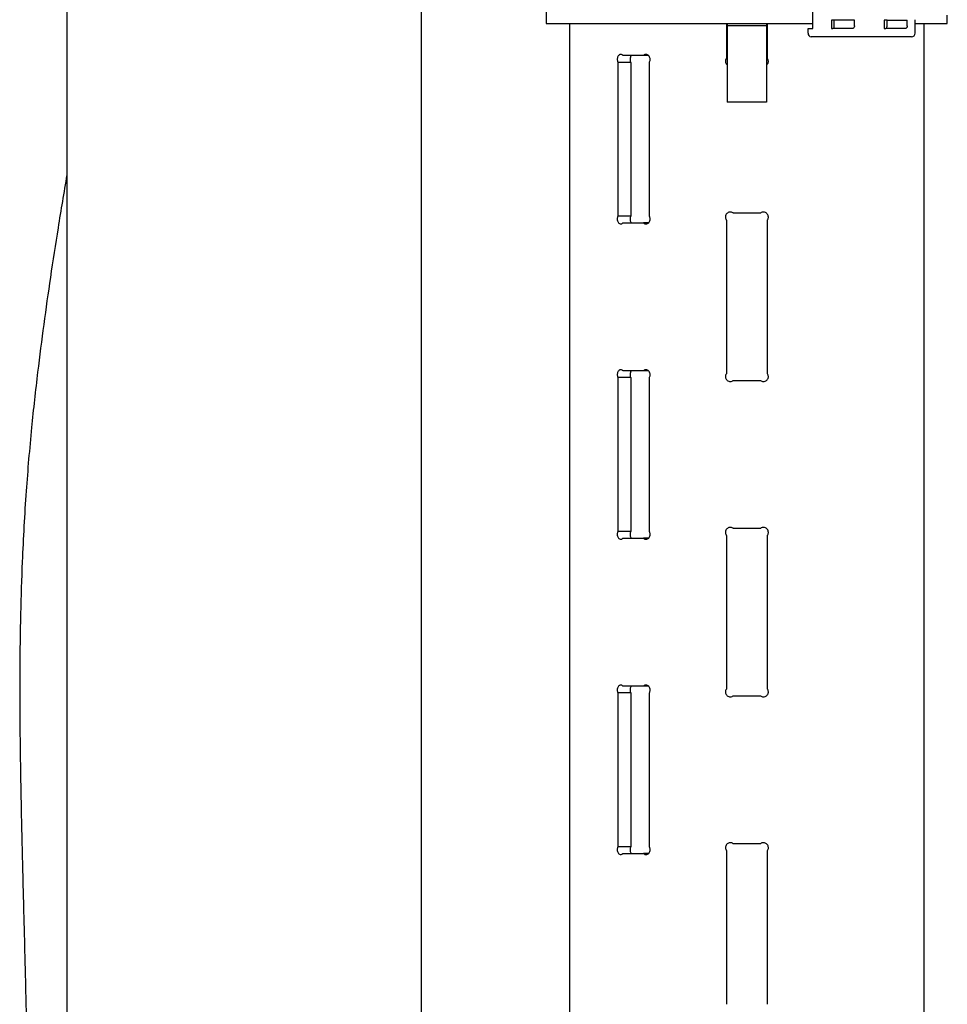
# Model space of a CAD drawing. Header units: inches. Extents: x 22 to 75, y 2 to 108.
# Tile 5 of 19: x 37.7 to 43.58, y 40.67 to 46.92. Entities that reach past the tile are written whole.
import ezdxf

# ---------------------------------------------------------------- set-up
doc = ezdxf.new("R2010")
doc.units = ezdxf.units.IN
doc.header["$MEASUREMENT"] = 0

msp = doc.modelspace()

# ---------------------------------------------------------------- linework, layer by layer
at = {"color": 7, "linetype": 'Continuous', "lineweight": 25}
for p, q in [((40.2442, 33.2151), (40.2442, 60.5276)), ((37.9942, 59.5589), (37.9942, 34.1713)), ((41.0344, 47.3933), (41.0344, 46.8933)), ((42.7262, 46.8619), (42.7262, 47.0045)), ((42.8439, 46.9143), (42.8439, 46.8619)), ((42.8618, 46.9143), (42.8439, 46.9143)), ((42.8618, 46.8769), (42.8618, 46.9143)), ((42.989, 46.9143), (42.8618, 46.9143)), ((42.989, 46.8769), (42.989, 46.9143)), ((43.1785, 46.9143), (43.1785, 46.8619)), ((43.1964, 46.9143), (43.1785, 46.9143)), ((43.1964, 46.8769), (43.1964, 46.9143)), ((43.1964, 46.9143), (43.3236, 46.9143)), ((43.3236, 46.8769), (43.3236, 46.9143)), ((43.3739, 46.8308), (43.3739, 46.9169)), ((43.5784, 46.8933), (43.5784, 46.9456)), ((41.0344, 46.8933), (42.7262, 46.8933)), ((41.1824, 46.8933), (41.1824, 32.874)), ((42.1774, 46.8933), (42.1774, 46.6715)), ((42.1824, 46.8933), (42.1824, 46.8783)), ((42.4324, 46.8783), (42.1824, 46.8783)), ((42.1824, 46.8783), (42.1824, 46.8626)), ((42.1824, 46.8626), (42.1824, 46.5933)), ((42.4324, 46.8933), (42.4324, 46.8783)), ((42.4324, 46.8783), (42.4324, 46.8626)), ((42.4324, 46.8626), (42.4324, 46.5933)), ((42.4374, 46.6715), (42.4374, 46.8933)), ((42.6956, 46.8308), (42.6956, 46.8619)), ((42.6956, 46.8619), (42.7262, 46.8619)), ((42.8439, 46.8619), (42.8532, 46.8619)), ((42.9805, 46.8619), (42.8532, 46.8619)), ((43.1785, 46.8619), (43.1878, 46.8619)), ((43.3151, 46.8619), (43.1878, 46.8619)), ((43.3739, 46.8933), (43.5784, 46.8933)), ((43.4324, 32.874), (43.4324, 46.8933)), ((42.7726, 46.8083), (42.7141, 46.8083)), ((43.3514, 46.8083), (42.7726, 46.8083)), ((41.6525, 46.6901), (41.5203, 46.6901)), ((41.6831, 46.6901), (41.6525, 46.6901)), ((41.4895, 46.6464), (41.4895, 45.6714)), ((41.5705, 46.6464), (41.4895, 46.6464)), ((41.5705, 46.6464), (41.5705, 45.6714)), ((41.6887, 45.6714), (41.6887, 46.6464)), ((42.1824, 46.5933), (42.1824, 46.3933)), ((42.4324, 46.5933), (42.4324, 46.3933)), ((42.4324, 46.3933), (42.1824, 46.3933)), ((41.5705, 45.6714), (41.4895, 45.6714)), ((42.3938, 45.6901), (42.221, 45.6901)), ((41.5203, 45.6276), (41.6525, 45.6276)), ((41.683, 45.6276), (41.6525, 45.6276)), ((42.1774, 45.6462), (42.1774, 44.6715)), ((42.4374, 44.6715), (42.4374, 45.6462)), ((41.6525, 44.6901), (41.5203, 44.6901)), ((41.6831, 44.6901), (41.6525, 44.6901)), ((41.4895, 44.6464), (41.4895, 43.6714)), ((41.5705, 44.6464), (41.4895, 44.6464)), ((41.5705, 44.6464), (41.5705, 43.6714)), ((41.6887, 43.6714), (41.6887, 44.6464)), ((42.221, 44.6276), (42.3938, 44.6276)), ((41.5705, 43.6714), (41.4895, 43.6714)), ((42.3938, 43.6901), (42.221, 43.6901)), ((41.5203, 43.6276), (41.6525, 43.6276)), ((41.683, 43.6276), (41.6525, 43.6276)), ((42.1774, 43.6462), (42.1774, 42.6715)), ((42.4374, 42.6715), (42.4374, 43.6462)), ((41.6525, 42.6901), (41.5203, 42.6901)), ((41.683, 42.6901), (41.6525, 42.6901)), ((41.4895, 42.6464), (41.4895, 41.6714)), ((41.5705, 42.6464), (41.4895, 42.6464)), ((41.5705, 42.6464), (41.5705, 41.6714)), ((41.6887, 41.6714), (41.6887, 42.6464)), ((42.221, 42.6276), (42.3938, 42.6276)), ((41.5705, 41.6714), (41.4895, 41.6714)), ((42.3938, 41.6901), (42.221, 41.6901)), ((41.5203, 41.6276), (41.6525, 41.6276)), ((41.683, 41.6276), (41.6525, 41.6276)), ((42.1774, 41.6462), (42.1774, 40.6715)), ((42.4374, 40.6715), (42.4374, 41.6462))]:
    msp.add_line(p, q, dxfattribs=at)
at = {"color": 7, "linetype": 'Continuous', "lineweight": 25, "flags": 128}
for points in [[(42.8532, 46.8619), (42.8549, 46.8622), (42.8565, 46.863), (42.858, 46.8644), (42.8593, 46.8663), (42.8603, 46.8685), (42.8611, 46.8711), (42.8616, 46.8739), (42.8618, 46.8769)], [(42.989, 46.8769), (42.9889, 46.8739), (42.9884, 46.8711), (42.9876, 46.8685), (42.9865, 46.8663), (42.9852, 46.8644), (42.9837, 46.863), (42.9821, 46.8622), (42.9805, 46.8619)], [(43.1878, 46.8619), (43.1895, 46.8622), (43.1911, 46.863), (43.1925, 46.8644), (43.1938, 46.8663), (43.1949, 46.8685), (43.1957, 46.8711), (43.1962, 46.8739), (43.1964, 46.8769)], [(43.3236, 46.8769), (43.3235, 46.8739), (43.323, 46.8711), (43.3222, 46.8685), (43.3211, 46.8663), (43.3198, 46.8644), (43.3183, 46.863), (43.3167, 46.8622), (43.3151, 46.8619)]]:
    msp.add_lwpolyline(points, dxfattribs=at)
at = {"color": 7, "linetype": 'Continuous', "lineweight": 25}
for centre, radius, start, end in [((42.7163, 46.8289), 0.0208, 174.94112, 263.83468), ((43.3514, 46.8308), 0.0225, 270, 0)]:
    msp.add_arc(centre, radius, start, end, dxfattribs=at)
for points, knots in [([(41.5203, 46.6901), (41.5198, 46.6906), (41.5173, 46.6932), (41.512, 46.6962), (41.5044, 46.6968), (41.4972, 46.6938), (41.4912, 46.6876), (41.4869, 46.6788), (41.4849, 46.6685), (41.4854, 46.6578), (41.4875, 46.6505), (41.4892, 46.647), (41.4895, 46.6464)], [0, 0, 0, 0, 0.028961, 0.146806, 0.265039, 0.383687, 0.502526, 0.621085, 0.738932, 0.856059, 0.972957, 1, 1, 1, 1]), ([(41.5753, 46.6901), (41.5743, 46.6892), (41.5712, 46.6863), (41.568, 46.6787), (41.5659, 46.6685), (41.5664, 46.6578), (41.5685, 46.6505), (41.5702, 46.647), (41.5705, 46.6464)], [0, 0, 0, 0, 0.105199, 0.318783, 0.530742, 0.741057, 0.950854, 1, 1, 1, 1]), ([(41.6887, 46.6464), (41.6892, 46.6472), (41.6914, 46.6509), (41.6935, 46.6573), (41.6943, 46.6664), (41.693, 46.6756), (41.6886, 46.6849), (41.682, 46.6921), (41.6738, 46.6962), (41.6649, 46.6968), (41.6576, 46.6943), (41.6538, 46.6912), (41.6525, 46.6901)], [0, 0, 0, 0, 0.033488, 0.151547, 0.225041, 0.342131, 0.459206, 0.576716, 0.694997, 0.813749, 0.932476, 1, 1, 1, 1]), ([(42.1774, 46.6715), (42.1762, 46.6698), (42.1732, 46.6651), (42.1707, 46.6561), (42.1714, 46.6455), (42.1754, 46.6356), (42.1804, 46.6308), (42.1829, 46.6284)], [0, 0, 0, 0, 0.131812, 0.350758, 0.568365, 0.785548, 1, 1, 1, 1]), ([(42.4321, 46.6286), (42.4347, 46.631), (42.4397, 46.636), (42.443, 46.6449), (42.444, 46.6541), (42.4426, 46.6631), (42.4391, 46.6688), (42.4374, 46.6715)], [0, 0, 0, 0, 0.221806, 0.442483, 0.579857, 0.798721, 1, 1, 1, 1]), ([(37.9942, 45.9323), (37.9754, 45.8205), (37.9389, 45.6042), (37.8905, 45.288), (37.8471, 44.9832), (37.8064, 44.6655), (37.7676, 44.3134), (37.7334, 43.9123), (37.7116, 43.5186), (37.6997, 43.1401), (37.6951, 42.7824), (37.6964, 42.3935), (37.7031, 41.9671), (37.7131, 41.5434), (37.724, 41.1227), (37.7345, 40.7062), (37.7423, 40.352), (37.7474, 40.0692), (37.7504, 39.8688), (37.753, 39.6599), (37.755, 39.4419), (37.7564, 39.2142), (37.7565, 39.0592), (37.7566, 38.98)], [0, 0, 0, 0, 0.048805, 0.094404, 0.137625, 0.181327, 0.232229, 0.290051, 0.354523, 0.401901, 0.453004, 0.508484, 0.569252, 0.636522, 0.690885, 0.750345, 0.815794, 0.843365, 0.872086, 0.902032, 0.933278, 0.965906, 1, 1, 1, 1]), ([(41.4895, 45.6714), (41.4883, 45.6684), (41.4858, 45.6624), (41.4848, 45.6517), (41.4862, 45.6413), (41.49, 45.6322), (41.4956, 45.6253), (41.5026, 45.6214), (41.5101, 45.6211), (41.5162, 45.6237), (41.5193, 45.6267), (41.5203, 45.6276)], [0, 0, 0, 0, 0.11734, 0.234699, 0.35166, 0.468659, 0.586275, 0.704653, 0.823464, 0.942212, 1, 1, 1, 1]), ([(41.5705, 45.6714), (41.5692, 45.6684), (41.5668, 45.6624), (41.5659, 45.6517), (41.5673, 45.6414), (41.5705, 45.6328), (41.5738, 45.6292), (41.5752, 45.6276)], [0, 0, 0, 0, 0.211551, 0.423145, 0.633829, 0.844596, 1, 1, 1, 1]), ([(41.6525, 45.6276), (41.6549, 45.6258), (41.6599, 45.6221), (41.6687, 45.6208), (41.6774, 45.6229), (41.6851, 45.6285), (41.6909, 45.6367), (41.694, 45.6468), (41.6941, 45.6574), (41.6919, 45.6658), (41.6895, 45.67), (41.6887, 45.6714)], [0, 0, 0, 0, 0.118264, 0.236515, 0.355079, 0.473915, 0.592595, 0.71064, 0.827917, 0.944814, 1, 1, 1, 1]), ([(42.221, 45.6901), (42.2203, 45.6906), (42.2168, 45.693), (42.2095, 45.696), (42.1988, 45.6966), (42.1885, 45.6937), (42.1798, 45.6874), (42.1736, 45.6786), (42.1707, 45.6683), (42.1714, 45.6577), (42.1745, 45.6504), (42.1769, 45.6469), (42.1774, 45.6462)], [0, 0, 0, 0, 0.026358, 0.144519, 0.263069, 0.382035, 0.501193, 0.620069, 0.738232, 0.855673, 0.972885, 1, 1, 1, 1]), ([(42.4374, 45.6462), (42.438, 45.6471), (42.4406, 45.6507), (42.443, 45.6571), (42.444, 45.6663), (42.4425, 45.6755), (42.4373, 45.6848), (42.4294, 45.6919), (42.4196, 45.696), (42.4089, 45.6966), (42.4, 45.6942), (42.3955, 45.6912), (42.3938, 45.6901)], [0, 0, 0, 0, 0.033577, 0.151952, 0.225642, 0.343045, 0.460432, 0.578256, 0.696853, 0.815921, 0.934965, 1, 1, 1, 1]), ([(41.5203, 44.6901), (41.5198, 44.6906), (41.5173, 44.6932), (41.512, 44.6962), (41.5044, 44.6968), (41.4972, 44.6938), (41.4912, 44.6876), (41.4869, 44.6788), (41.4849, 44.6685), (41.4854, 44.6578), (41.4875, 44.6505), (41.4892, 44.647), (41.4895, 44.6464)], [0, 0, 0, 0, 0.028961, 0.146806, 0.265039, 0.383687, 0.502526, 0.621085, 0.738932, 0.856059, 0.972957, 1, 1, 1, 1]), ([(41.5753, 44.6901), (41.5743, 44.6892), (41.5712, 44.6863), (41.568, 44.6787), (41.5659, 44.6685), (41.5664, 44.6578), (41.5685, 44.6505), (41.5702, 44.647), (41.5705, 44.6464)], [0, 0, 0, 0, 0.105199, 0.318783, 0.530742, 0.741057, 0.950854, 1, 1, 1, 1]), ([(41.6887, 44.6464), (41.6892, 44.6472), (41.6914, 44.6509), (41.6935, 44.6573), (41.6943, 44.6664), (41.693, 44.6756), (41.6886, 44.6849), (41.682, 44.6921), (41.6738, 44.6962), (41.6649, 44.6968), (41.6576, 44.6943), (41.6538, 44.6912), (41.6525, 44.6901)], [0, 0, 0, 0, 0.033488, 0.151547, 0.225041, 0.342131, 0.459206, 0.576716, 0.694997, 0.813749, 0.932476, 1, 1, 1, 1]), ([(42.1774, 44.6715), (42.1762, 44.6698), (42.1732, 44.6651), (42.1708, 44.6561), (42.1714, 44.6455), (42.1756, 44.6357), (42.1827, 44.6278), (42.192, 44.6227), (42.2026, 44.621), (42.2128, 44.6226), (42.2184, 44.6261), (42.221, 44.6276)], [0, 0, 0, 0, 0.07113, 0.18928, 0.306707, 0.423906, 0.541531, 0.659927, 0.778929, 0.898057, 1, 1, 1, 1]), ([(42.3938, 44.6276), (42.3966, 44.626), (42.4023, 44.6225), (42.4126, 44.621), (42.4232, 44.6228), (42.4325, 44.6281), (42.4396, 44.6362), (42.4431, 44.6449), (42.444, 44.6541), (42.4426, 44.6631), (42.4391, 44.6688), (42.4374, 44.6715)], [0, 0, 0, 0, 0.107126, 0.225524, 0.344352, 0.463475, 0.58248, 0.700878, 0.774583, 0.892009, 1, 1, 1, 1]), ([(41.4895, 43.6714), (41.4883, 43.6684), (41.4858, 43.6624), (41.4848, 43.6517), (41.4862, 43.6413), (41.49, 43.6322), (41.4956, 43.6253), (41.5026, 43.6214), (41.5101, 43.6211), (41.5162, 43.6237), (41.5193, 43.6267), (41.5203, 43.6276)], [0, 0, 0, 0, 0.11734, 0.234699, 0.35166, 0.468659, 0.586275, 0.704653, 0.823464, 0.942212, 1, 1, 1, 1]), ([(41.5705, 43.6714), (41.5692, 43.6684), (41.5668, 43.6624), (41.5659, 43.6517), (41.5673, 43.6414), (41.5705, 43.6328), (41.5738, 43.6292), (41.5752, 43.6276)], [0, 0, 0, 0, 0.211551, 0.423145, 0.633829, 0.844596, 1, 1, 1, 1]), ([(41.6525, 43.6276), (41.6549, 43.6258), (41.6599, 43.6221), (41.6687, 43.6208), (41.6774, 43.6229), (41.6851, 43.6285), (41.6909, 43.6367), (41.694, 43.6468), (41.6941, 43.6574), (41.6919, 43.6658), (41.6895, 43.67), (41.6887, 43.6714)], [0, 0, 0, 0, 0.118264, 0.236515, 0.355079, 0.473915, 0.592595, 0.71064, 0.827917, 0.944814, 1, 1, 1, 1]), ([(42.221, 43.6901), (42.2203, 43.6906), (42.2168, 43.693), (42.2095, 43.696), (42.1988, 43.6966), (42.1885, 43.6937), (42.1798, 43.6874), (42.1736, 43.6786), (42.1707, 43.6683), (42.1714, 43.6577), (42.1745, 43.6504), (42.1769, 43.6469), (42.1774, 43.6462)], [0, 0, 0, 0, 0.026358, 0.144519, 0.263069, 0.382035, 0.501193, 0.620069, 0.738232, 0.855673, 0.972885, 1, 1, 1, 1]), ([(42.4374, 43.6462), (42.438, 43.6471), (42.4406, 43.6507), (42.443, 43.6571), (42.444, 43.6663), (42.4425, 43.6755), (42.4373, 43.6848), (42.4294, 43.6919), (42.4196, 43.696), (42.4089, 43.6966), (42.4, 43.6942), (42.3955, 43.6912), (42.3938, 43.6901)], [0, 0, 0, 0, 0.033577, 0.151952, 0.225642, 0.343045, 0.460432, 0.578256, 0.696853, 0.815921, 0.934965, 1, 1, 1, 1]), ([(41.5203, 42.6901), (41.5182, 42.692), (41.5138, 42.6956), (41.5062, 42.6969), (41.4989, 42.6948), (41.4925, 42.6893), (41.4877, 42.6811), (41.4852, 42.671), (41.4851, 42.6604), (41.4869, 42.652), (41.4889, 42.6477), (41.4895, 42.6464)], [0, 0, 0, 0, 0.118264, 0.236515, 0.355079, 0.473915, 0.592595, 0.71064, 0.827917, 0.944814, 1, 1, 1, 1]), ([(41.5751, 42.6901), (41.5746, 42.6897), (41.572, 42.6876), (41.5688, 42.6809), (41.5662, 42.671), (41.5661, 42.6603), (41.5679, 42.652), (41.5699, 42.6477), (41.5705, 42.6464)], [0, 0, 0, 0, 0.051528, 0.266005, 0.479028, 0.690292, 0.900694, 1, 1, 1, 1]), ([(41.6887, 42.6464), (41.6902, 42.6494), (41.6933, 42.6554), (41.6944, 42.6661), (41.6927, 42.6765), (41.6882, 42.6856), (41.6814, 42.6925), (41.6731, 42.6964), (41.6642, 42.6967), (41.6572, 42.694), (41.6536, 42.6911), (41.6525, 42.6901)], [0, 0, 0, 0, 0.11734, 0.234699, 0.35166, 0.468659, 0.586275, 0.704653, 0.823464, 0.942212, 1, 1, 1, 1]), ([(42.1774, 42.6715), (42.1762, 42.6698), (42.1732, 42.6651), (42.1708, 42.6561), (42.1714, 42.6455), (42.1756, 42.6357), (42.1827, 42.6278), (42.192, 42.6227), (42.2026, 42.621), (42.2128, 42.6226), (42.2184, 42.6261), (42.221, 42.6276)], [0, 0, 0, 0, 0.07113, 0.18928, 0.306707, 0.423906, 0.541531, 0.659927, 0.778929, 0.898057, 1, 1, 1, 1]), ([(42.3938, 42.6276), (42.3966, 42.626), (42.4023, 42.6225), (42.4126, 42.621), (42.4232, 42.6228), (42.4325, 42.6281), (42.4396, 42.6362), (42.4431, 42.6449), (42.444, 42.6541), (42.4426, 42.6631), (42.4391, 42.6688), (42.4374, 42.6715)], [0, 0, 0, 0, 0.107126, 0.225524, 0.344352, 0.463475, 0.58248, 0.700878, 0.774583, 0.892009, 1, 1, 1, 1]), ([(41.4895, 41.6714), (41.4883, 41.6684), (41.4858, 41.6624), (41.4848, 41.6517), (41.4862, 41.6413), (41.49, 41.6322), (41.4956, 41.6253), (41.5026, 41.6214), (41.5101, 41.6211), (41.5162, 41.6237), (41.5193, 41.6267), (41.5203, 41.6276)], [0, 0, 0, 0, 0.11734, 0.234699, 0.35166, 0.468659, 0.586275, 0.704653, 0.823464, 0.942212, 1, 1, 1, 1]), ([(41.5705, 41.6714), (41.5692, 41.6684), (41.5668, 41.6624), (41.5659, 41.6517), (41.5673, 41.6414), (41.5705, 41.6328), (41.5738, 41.6292), (41.5752, 41.6276)], [0, 0, 0, 0, 0.211551, 0.423145, 0.633829, 0.844596, 1, 1, 1, 1]), ([(41.6525, 41.6276), (41.6549, 41.6258), (41.6599, 41.6221), (41.6687, 41.6208), (41.6774, 41.6229), (41.6851, 41.6285), (41.6909, 41.6367), (41.694, 41.6468), (41.6941, 41.6574), (41.6919, 41.6658), (41.6895, 41.67), (41.6887, 41.6714)], [0, 0, 0, 0, 0.118264, 0.236515, 0.355079, 0.473915, 0.592595, 0.71064, 0.827917, 0.944814, 1, 1, 1, 1]), ([(42.221, 41.6901), (42.2179, 41.692), (42.2118, 41.6956), (42.2011, 41.6968), (42.1907, 41.6946), (42.1815, 41.689), (42.1747, 41.6807), (42.1711, 41.6706), (42.171, 41.66), (42.1737, 41.6517), (42.1765, 41.6475), (42.1774, 41.6462)], [0, 0, 0, 0, 0.11859, 0.237167, 0.356057, 0.475213, 0.5942, 0.712544, 0.830119, 0.947328, 1, 1, 1, 1]), ([(42.4374, 41.6462), (42.4392, 41.6492), (42.4429, 41.6553), (42.4442, 41.6659), (42.4422, 41.6763), (42.4368, 41.6855), (42.4287, 41.6924), (42.4187, 41.6962), (42.408, 41.6965), (42.3995, 41.6939), (42.3952, 41.691), (42.3938, 41.6901)], [0, 0, 0, 0, 0.117654, 0.235327, 0.3526, 0.469912, 0.587843, 0.706538, 0.825666, 0.944732, 1, 1, 1, 1])]:
    msp.add_open_spline(points, degree=3, knots=knots, dxfattribs=at)

doc.saveas('drawing.dxf')
